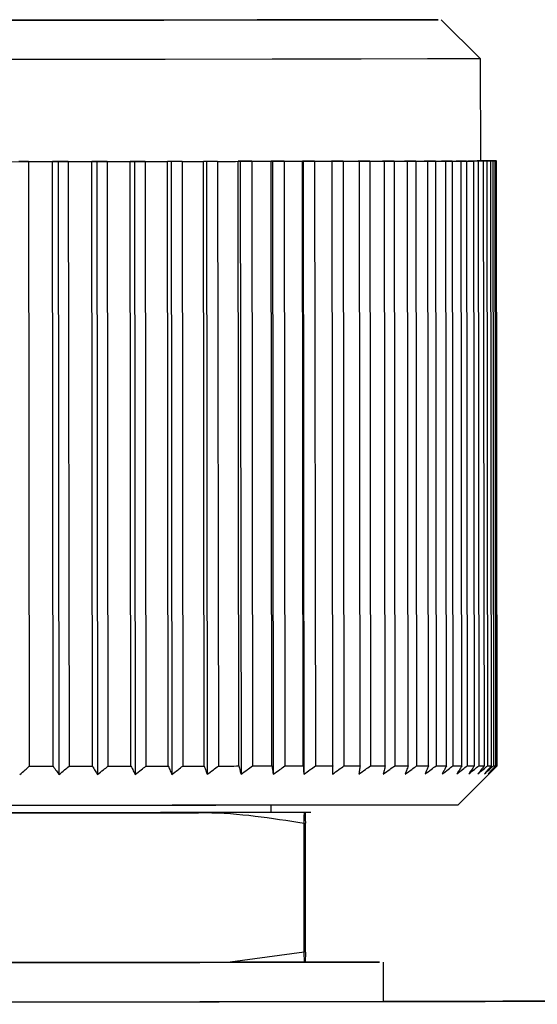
# Model space of a CAD drawing. Header units: millimetres. Extents: x -320 to 32, y 12 to 324.
# Tile 18 of 24: x -181.49 to -174.9, y 168.46 to 181. Entities that reach past the tile are written whole.
import ezdxf

# ---------------------------------------------------------------- set-up
doc = ezdxf.new("R2010")
doc.units = ezdxf.units.MM

msp = doc.modelspace()

# ---------------------------------------------------------------- linework, layer by layer
at = {"color": 7, "linetype": 'Continuous', "lineweight": 25}
for p, q in [((-175.622, 180.496), (-176.122, 180.995)), ((-175.62, 179.196), (-175.622, 180.496)), ((-181.374, 179.188), (-181.496, 179.188)), ((-181.374, 179.188), (-181.365, 171.488)), ((-180.996, 179.189), (-181.071, 179.189)), ((-181.062, 171.489), (-181.071, 179.189)), ((-180.869, 179.189), (-180.996, 179.189)), ((-180.996, 179.189), (-180.987, 171.384)), ((-180.869, 179.189), (-180.859, 171.489)), ((-180.506, 179.189), (-180.571, 179.189)), ((-180.562, 171.489), (-180.571, 179.189)), ((-180.373, 179.189), (-180.506, 179.189)), ((-180.506, 179.189), (-180.496, 171.384)), ((-180.373, 179.189), (-180.364, 171.489)), ((-180.026, 179.19), (-180.082, 179.19)), ((-180.073, 171.49), (-180.082, 179.19)), ((-179.89, 179.19), (-180.026, 179.19)), ((-180.026, 179.19), (-180.017, 171.385)), ((-179.89, 179.19), (-179.88, 171.49)), ((-179.561, 179.19), (-179.607, 179.19)), ((-179.598, 171.49), (-179.607, 179.19)), ((-179.421, 179.191), (-179.561, 179.19)), ((-179.561, 179.19), (-179.551, 171.385)), ((-179.421, 179.191), (-179.411, 171.491)), ((-179.112, 179.191), (-179.148, 179.191)), ((-179.139, 171.491), (-179.148, 179.191)), ((-178.968, 179.191), (-179.112, 179.191)), ((-179.112, 179.191), (-179.102, 171.386)), ((-178.968, 179.191), (-178.959, 171.491)), ((-178.681, 179.192), (-178.707, 179.192)), ((-178.697, 171.492), (-178.707, 179.192)), ((-178.535, 179.192), (-178.681, 179.192)), ((-178.681, 179.192), (-178.671, 171.386)), ((-178.535, 179.192), (-178.526, 171.492)), ((-178.27, 179.192), (-178.286, 179.192)), ((-178.277, 171.492), (-178.286, 179.192)), ((-178.123, 179.192), (-178.27, 179.192)), ((-178.27, 179.192), (-178.26, 171.387)), ((-178.123, 179.192), (-178.114, 171.492)), ((-177.882, 179.193), (-177.887, 179.193)), ((-177.878, 171.493), (-177.887, 179.193)), ((-177.734, 179.193), (-177.882, 179.193)), ((-177.882, 179.193), (-177.872, 171.387)), ((-177.734, 179.193), (-177.725, 171.493)), ((-177.37, 179.193), (-177.518, 179.193)), ((-177.518, 179.193), (-177.513, 179.193)), ((-177.504, 171.493), (-177.513, 179.193)), ((-177.37, 179.193), (-177.361, 171.493)), ((-177.033, 179.194), (-177.18, 179.193)), ((-177.18, 179.193), (-177.165, 179.193)), ((-177.156, 171.493), (-177.165, 179.193)), ((-177.033, 179.194), (-177.024, 171.494)), ((-176.724, 179.194), (-176.87, 179.194)), ((-176.87, 179.194), (-176.845, 179.194)), ((-176.835, 171.494), (-176.845, 179.194)), ((-176.724, 179.194), (-176.715, 171.494)), ((-176.446, 179.194), (-176.589, 179.194)), ((-176.589, 179.194), (-176.554, 179.194)), ((-176.544, 171.494), (-176.554, 179.194)), ((-176.446, 179.194), (-176.436, 171.494)), ((-176.198, 179.195), (-176.339, 179.195)), ((-176.339, 179.195), (-176.294, 179.195)), ((-176.284, 171.495), (-176.294, 179.195)), ((-176.198, 179.195), (-176.189, 171.495)), ((-175.983, 179.195), (-176.12, 179.195)), ((-176.12, 179.195), (-176.065, 179.195)), ((-176.056, 171.495), (-176.065, 179.195)), ((-175.983, 179.195), (-175.974, 171.495)), ((-175.802, 179.195), (-175.935, 179.195)), ((-175.935, 179.195), (-175.87, 179.195)), ((-175.861, 171.495), (-175.87, 179.195)), ((-175.802, 179.195), (-175.792, 171.495)), ((-175.655, 179.195), (-175.783, 179.195)), ((-175.783, 179.195), (-175.71, 179.195)), ((-175.7, 171.495), (-175.71, 179.195)), ((-175.543, 179.196), (-175.666, 179.196)), ((-175.666, 179.196), (-175.584, 179.196)), ((-175.655, 179.195), (-175.645, 171.496)), ((-175.62, 179.196), (-175.582, 179.196)), ((-175.524, 179.196), (-175.611, 179.196)), ((-175.611, 179.196), (-175.492, 179.196)), ((-175.467, 179.196), (-175.584, 179.196)), ((-175.584, 179.196), (-175.493, 179.196)), ((-175.574, 171.496), (-175.584, 179.196)), ((-175.455, 179.196), (-175.551, 179.196)), ((-175.551, 179.196), (-175.438, 179.196)), ((-175.543, 179.196), (-175.534, 171.496)), ((-175.427, 179.196), (-175.537, 179.196)), ((-175.537, 179.196), (-175.438, 179.196)), ((-175.423, 179.196), (-175.526, 179.196)), ((-175.526, 179.196), (-175.42, 179.196)), ((-175.484, 171.496), (-175.493, 179.196)), ((-175.467, 179.196), (-175.457, 171.496)), ((-175.423, 179.196), (-175.438, 179.196)), ((-175.429, 171.496), (-175.438, 179.196)), ((-175.427, 179.196), (-175.42, 179.196)), ((-175.427, 179.196), (-175.417, 171.496)), ((-175.411, 171.496), (-175.42, 179.196)), ((-175.91, 170.995), (-175.411, 171.496)), ((-175.417, 171.496), (-175.411, 171.496)), ((-178.289, 170.9), (-178.289, 170.992)), ((-178.289, 170.9), (-178.289, 170.992)), ((-177.866, 169.121), (-177.868, 170.764)), ((-177.85, 169.122), (-177.852, 170.765)), ((-177.866, 169.121), (-178.807, 168.992)), ((-177.863, 168.993), (-177.866, 169.121)), ((-177.85, 169.122), (-177.853, 168.993)), ((-178.807, 168.992), (-181.932, 168.988)), ((-176.857, 168.494), (-176.858, 168.994))]:
    msp.add_line(p, q, dxfattribs=at)
at = {"color": 7, "linetype": 'Continuous'}
for p, q in [((-182.86, 170.987), (-178.992, 170.992)), ((-182.857, 168.487), (-179.023, 168.492))]:
    msp.add_line(p, q, dxfattribs=at)
at = {"color": 7, "linetype": 'Continuous', "lineweight": 25, "flags": 128}
for points in [[(-182.78, 180.987), (-181.168, 180.989), (-179.654, 180.99), (-178.328, 180.992), (-177.266, 180.993), (-176.529, 180.994), (-176.161, 180.995), (-176.183, 180.995), (-176.594, 180.995), (-177.37, 180.994), (-178.465, 180.993), (-179.817, 180.991), (-181.346, 180.989), (-182.964, 180.987)], [(-175.622, 180.496), (-175.782, 180.495), (-176.297, 180.495), (-177.142, 180.494), (-178.275, 180.492), (-179.637, 180.49), (-181.162, 180.489), (-182.773, 180.487)], [(-182.772, 179.187), (-181.161, 179.189), (-179.636, 179.19), (-178.273, 179.192), (-177.141, 179.194), (-176.296, 179.195), (-175.781, 179.195), (-175.62, 179.196)], [(-181.374, 179.188), (-181.336, 179.188), (-181.298, 179.188), (-181.26, 179.188), (-181.222, 179.188), (-181.184, 179.188), (-181.146, 179.189), (-181.109, 179.189), (-181.071, 179.189)], [(-180.869, 179.189), (-180.831, 179.189), (-180.794, 179.189), (-180.757, 179.189), (-180.719, 179.189), (-180.682, 179.189), (-180.645, 179.189), (-180.608, 179.189), (-180.571, 179.189)], [(-180.373, 179.189), (-180.337, 179.19), (-180.3, 179.19), (-180.263, 179.19), (-180.227, 179.19), (-180.191, 179.19), (-180.154, 179.19), (-180.118, 179.19), (-180.082, 179.19)], [(-179.89, 179.19), (-179.854, 179.19), (-179.818, 179.19), (-179.783, 179.19), (-179.748, 179.19), (-179.712, 179.19), (-179.677, 179.19), (-179.642, 179.19), (-179.607, 179.19)], [(-179.421, 179.191), (-179.386, 179.191), (-179.352, 179.191), (-179.318, 179.191), (-179.283, 179.191), (-179.249, 179.191), (-179.215, 179.191), (-179.182, 179.191), (-179.148, 179.191)], [(-178.968, 179.191), (-178.935, 179.191), (-178.902, 179.191), (-178.869, 179.191), (-178.837, 179.191), (-178.804, 179.191), (-178.771, 179.191), (-178.739, 179.191), (-178.707, 179.192)], [(-178.535, 179.192), (-178.504, 179.192), (-178.472, 179.192), (-178.441, 179.192), (-178.41, 179.192), (-178.378, 179.192), (-178.347, 179.192), (-178.317, 179.192), (-178.286, 179.192)], [(-178.123, 179.192), (-178.093, 179.192), (-178.063, 179.192), (-178.034, 179.192), (-178.004, 179.192), (-177.975, 179.192), (-177.946, 179.192), (-177.916, 179.193), (-177.887, 179.193)], [(-177.734, 179.193), (-177.706, 179.193), (-177.678, 179.193), (-177.65, 179.193), (-177.622, 179.193), (-177.595, 179.193), (-177.568, 179.193), (-177.54, 179.193), (-177.513, 179.193)], [(-177.37, 179.193), (-177.344, 179.193), (-177.318, 179.193), (-177.292, 179.193), (-177.266, 179.193), (-177.241, 179.193), (-177.215, 179.193), (-177.19, 179.193), (-177.165, 179.193)], [(-177.033, 179.194), (-177.009, 179.194), (-176.985, 179.194), (-176.961, 179.194), (-176.938, 179.194), (-176.914, 179.194), (-176.891, 179.194), (-176.868, 179.194), (-176.845, 179.194)], [(-176.724, 179.194), (-176.702, 179.194), (-176.681, 179.194), (-176.659, 179.194), (-176.638, 179.194), (-176.616, 179.194), (-176.595, 179.194), (-176.575, 179.194), (-176.554, 179.194)], [(-176.446, 179.194), (-176.426, 179.194), (-176.406, 179.194), (-176.387, 179.194), (-176.368, 179.195), (-176.349, 179.195), (-176.331, 179.195), (-176.312, 179.195), (-176.294, 179.195)], [(-176.198, 179.195), (-176.181, 179.195), (-176.164, 179.195), (-176.147, 179.195), (-176.13, 179.195), (-176.114, 179.195), (-176.098, 179.195), (-176.081, 179.195), (-176.065, 179.195)], [(-175.983, 179.195), (-175.968, 179.195), (-175.954, 179.195), (-175.939, 179.195), (-175.925, 179.195), (-175.911, 179.195), (-175.897, 179.195), (-175.884, 179.195), (-175.87, 179.195)], [(-175.802, 179.195), (-175.789, 179.195), (-175.777, 179.195), (-175.766, 179.195), (-175.754, 179.195), (-175.743, 179.195), (-175.731, 179.195), (-175.72, 179.195), (-175.71, 179.195)], [(-175.655, 179.195), (-175.645, 179.196), (-175.636, 179.196), (-175.627, 179.196), (-175.618, 179.196), (-175.609, 179.196), (-175.6, 179.196), (-175.592, 179.196), (-175.584, 179.196)], [(-175.524, 179.196), (-175.531, 179.196), (-175.537, 179.196), (-175.544, 179.196), (-175.552, 179.196), (-175.559, 179.196), (-175.566, 179.196), (-175.574, 179.196), (-175.582, 179.196)], [(-175.543, 179.196), (-175.536, 179.196), (-175.529, 179.196), (-175.523, 179.196), (-175.516, 179.196), (-175.51, 179.196), (-175.504, 179.196), (-175.499, 179.196), (-175.493, 179.196)], [(-175.455, 179.196), (-175.459, 179.196), (-175.463, 179.196), (-175.468, 179.196), (-175.472, 179.196), (-175.477, 179.196), (-175.482, 179.196), (-175.487, 179.196), (-175.492, 179.196)], [(-175.467, 179.196), (-175.463, 179.196), (-175.458, 179.196), (-175.455, 179.196), (-175.451, 179.196), (-175.448, 179.196), (-175.444, 179.196), (-175.441, 179.196), (-175.438, 179.196)], [(-181.365, 171.488), (-181.327, 171.488), (-181.289, 171.488), (-181.251, 171.488), (-181.213, 171.488), (-181.175, 171.488), (-181.137, 171.489), (-181.099, 171.489), (-181.062, 171.489)], [(-180.859, 171.489), (-180.822, 171.489), (-180.785, 171.489), (-180.747, 171.489), (-180.71, 171.489), (-180.673, 171.489), (-180.636, 171.489), (-180.599, 171.489), (-180.562, 171.489)], [(-180.364, 171.489), (-180.327, 171.49), (-180.291, 171.49), (-180.254, 171.49), (-180.218, 171.49), (-180.181, 171.49), (-180.145, 171.49), (-180.109, 171.49), (-180.073, 171.49)], [(-179.88, 171.49), (-179.845, 171.49), (-179.809, 171.49), (-179.774, 171.49), (-179.738, 171.49), (-179.703, 171.49), (-179.668, 171.49), (-179.633, 171.49), (-179.598, 171.49)], [(-179.411, 171.491), (-179.377, 171.491), (-179.342, 171.491), (-179.308, 171.491), (-179.274, 171.491), (-179.24, 171.491), (-179.206, 171.491), (-179.172, 171.491), (-179.139, 171.491)], [(-178.959, 171.491), (-178.926, 171.491), (-178.893, 171.491), (-178.86, 171.491), (-178.827, 171.491), (-178.795, 171.491), (-178.762, 171.491), (-178.73, 171.492), (-178.697, 171.492)], [(-178.526, 171.492), (-178.494, 171.492), (-178.463, 171.492), (-178.431, 171.492), (-178.4, 171.492), (-178.369, 171.492), (-178.338, 171.492), (-178.307, 171.492), (-178.277, 171.492)], [(-178.114, 171.492), (-178.084, 171.492), (-178.054, 171.492), (-178.024, 171.492), (-177.995, 171.492), (-177.965, 171.492), (-177.936, 171.493), (-177.907, 171.493), (-177.878, 171.493)], [(-177.725, 171.493), (-177.697, 171.493), (-177.669, 171.493), (-177.641, 171.493), (-177.613, 171.493), (-177.586, 171.493), (-177.558, 171.493), (-177.531, 171.493), (-177.504, 171.493)], [(-177.361, 171.493), (-177.335, 171.493), (-177.309, 171.493), (-177.283, 171.493), (-177.257, 171.493), (-177.232, 171.493), (-177.206, 171.493), (-177.181, 171.493), (-177.156, 171.493)], [(-177.024, 171.494), (-177, 171.494), (-176.976, 171.494), (-176.952, 171.494), (-176.928, 171.494), (-176.905, 171.494), (-176.882, 171.494), (-176.858, 171.494), (-176.835, 171.494)], [(-176.715, 171.494), (-176.693, 171.494), (-176.671, 171.494), (-176.65, 171.494), (-176.628, 171.494), (-176.607, 171.494), (-176.586, 171.494), (-176.565, 171.494), (-176.544, 171.494)], [(-176.436, 171.494), (-176.417, 171.494), (-176.397, 171.494), (-176.378, 171.495), (-176.359, 171.495), (-176.34, 171.495), (-176.321, 171.495), (-176.303, 171.495), (-176.284, 171.495)], [(-176.189, 171.495), (-176.172, 171.495), (-176.154, 171.495), (-176.138, 171.495), (-176.121, 171.495), (-176.104, 171.495), (-176.088, 171.495), (-176.072, 171.495), (-176.056, 171.495)], [(-175.974, 171.495), (-175.959, 171.495), (-175.944, 171.495), (-175.93, 171.495), (-175.916, 171.495), (-175.902, 171.495), (-175.888, 171.495), (-175.875, 171.495), (-175.861, 171.495)], [(-175.792, 171.495), (-175.78, 171.495), (-175.768, 171.495), (-175.756, 171.495), (-175.745, 171.495), (-175.733, 171.495), (-175.722, 171.495), (-175.711, 171.495), (-175.7, 171.495)], [(-175.645, 171.496), (-175.636, 171.496), (-175.626, 171.496), (-175.617, 171.496), (-175.608, 171.496), (-175.599, 171.496), (-175.591, 171.496), (-175.582, 171.496), (-175.574, 171.496)], [(-175.534, 171.496), (-175.527, 171.496), (-175.52, 171.496), (-175.513, 171.496), (-175.507, 171.496), (-175.501, 171.496), (-175.495, 171.496), (-175.489, 171.496), (-175.484, 171.496)], [(-175.457, 171.496), (-175.453, 171.496), (-175.449, 171.496), (-175.445, 171.496), (-175.442, 171.496), (-175.438, 171.496), (-175.435, 171.496), (-175.432, 171.496), (-175.429, 171.496)], [(-180.173, 170.897), (-180.481, 170.897), (-180.801, 170.897), (-181.13, 170.896), (-181.468, 170.896), (-181.813, 170.895), (-182.163, 170.895), (-182.516, 170.895), (-182.871, 170.894)], [(-175.91, 170.995), (-175.95, 170.995), (-176.329, 170.995), (-177.087, 170.994), (-178.181, 170.992), (-179.547, 170.991), (-181.105, 170.989), (-182.766, 170.987)], [(-177.784, 170.901), (-177.877, 170.9), (-178.036, 170.9), (-178.256, 170.9), (-178.537, 170.9), (-178.874, 170.899), (-179.262, 170.899), (-179.697, 170.898), (-180.173, 170.897)], [(-177.782, 170.901), (-177.874, 170.901), (-178.031, 170.9), (-178.249, 170.9), (-178.289, 170.9)], [(-182.063, 168.987), (-180.551, 168.989), (-179.196, 168.991), (-178.091, 168.992), (-177.31, 168.993), (-176.908, 168.994), (-176.911, 168.994), (-177.319, 168.994), (-177.84, 168.993)], [(-177.863, 168.993), (-177.948, 168.993), (-178.044, 168.993), (-178.148, 168.992), (-178.263, 168.992), (-178.386, 168.992), (-178.518, 168.992), (-178.658, 168.992), (-178.807, 168.992)], [(-203.317, 168.457), (-198.892, 168.463), (-194.578, 168.468), (-190.402, 168.473), (-186.388, 168.478), (-182.562, 168.483), (-178.947, 168.488), (-175.565, 168.492), (-172.438, 168.496)], [(-182.062, 168.487), (-180.55, 168.489), (-179.195, 168.491), (-178.09, 168.492), (-177.309, 168.493), (-176.907, 168.494), (-176.857, 168.494)], [(-172.23, 168.501), (-175.338, 168.497), (-176.857, 168.495)]]:
    msp.add_lwpolyline(points, dxfattribs=at)
at = {"color": 7, "linetype": 'Continuous', "lineweight": 25}
for points, knots in [([(-181.487, 171.383), (-181.464, 171.403), (-181.423, 171.437), (-181.383, 171.473), (-181.365, 171.488)], [0, 0, 0, 0, 0.56, 1, 1, 1, 1]), ([(-181.062, 171.489), (-181.048, 171.469), (-181.023, 171.434), (-180.998, 171.399), (-180.987, 171.384)], [0, 0, 0, 0, 0.56, 1, 1, 1, 1]), ([(-180.987, 171.384), (-180.963, 171.403), (-180.921, 171.438), (-180.878, 171.473), (-180.859, 171.489)], [0, 0, 0, 0, 0.56, 1, 1, 1, 1]), ([(-180.562, 171.489), (-180.549, 171.47), (-180.528, 171.434), (-180.506, 171.399), (-180.496, 171.384)], [0, 0, 0, 0, 0.56, 1, 1, 1, 1]), ([(-180.496, 171.384), (-180.471, 171.404), (-180.427, 171.439), (-180.383, 171.474), (-180.364, 171.489)], [0, 0, 0, 0, 0.56, 1, 1, 1, 1]), ([(-180.073, 171.49), (-180.062, 171.47), (-180.044, 171.435), (-180.025, 171.4), (-180.017, 171.385)], [0, 0, 0, 0, 0.56, 1, 1, 1, 1]), ([(-180.017, 171.385), (-179.991, 171.404), (-179.946, 171.439), (-179.9, 171.475), (-179.88, 171.49)], [0, 0, 0, 0, 0.56, 1, 1, 1, 1]), ([(-179.598, 171.49), (-179.589, 171.471), (-179.574, 171.436), (-179.558, 171.401), (-179.551, 171.385)], [0, 0, 0, 0, 0.56, 1, 1, 1, 1]), ([(-179.551, 171.385), (-179.525, 171.405), (-179.478, 171.44), (-179.432, 171.475), (-179.411, 171.491)], [0, 0, 0, 0, 0.56, 1, 1, 1, 1]), ([(-179.139, 171.491), (-179.132, 171.471), (-179.12, 171.436), (-179.107, 171.401), (-179.102, 171.386)], [0, 0, 0, 0, 0.56, 1, 1, 1, 1]), ([(-179.102, 171.386), (-179.075, 171.405), (-179.028, 171.44), (-178.98, 171.476), (-178.959, 171.491)], [0, 0, 0, 0, 0.56, 1, 1, 1, 1]), ([(-178.697, 171.492), (-178.692, 171.472), (-178.684, 171.437), (-178.675, 171.402), (-178.671, 171.386)], [0, 0, 0, 0, 0.56, 1, 1, 1, 1]), ([(-178.671, 171.386), (-178.644, 171.406), (-178.595, 171.441), (-178.547, 171.476), (-178.526, 171.492)], [0, 0, 0, 0, 0.56, 1, 1, 1, 1]), ([(-178.277, 171.492), (-178.274, 171.472), (-178.268, 171.437), (-178.263, 171.402), (-178.26, 171.387)], [0, 0, 0, 0, 0.56, 1, 1, 1, 1]), ([(-178.26, 171.387), (-178.233, 171.407), (-178.184, 171.442), (-178.135, 171.477), (-178.114, 171.492)], [0, 0, 0, 0, 0.56, 1, 1, 1, 1]), ([(-177.878, 171.493), (-177.877, 171.473), (-177.875, 171.438), (-177.873, 171.403), (-177.872, 171.387)], [0, 0, 0, 0, 0.56, 1, 1, 1, 1]), ([(-177.872, 171.387), (-177.845, 171.407), (-177.795, 171.442), (-177.746, 171.477), (-177.725, 171.493)], [0, 0, 0, 0, 0.56, 1, 1, 1, 1]), ([(-177.504, 171.493), (-177.505, 171.473), (-177.506, 171.438), (-177.508, 171.403), (-177.508, 171.388)], [0, 0, 0, 0, 0.56, 1, 1, 1, 1]), ([(-177.508, 171.388), (-177.481, 171.407), (-177.431, 171.442), (-177.382, 171.478), (-177.361, 171.493)], [0, 0, 0, 0, 0.56, 1, 1, 1, 1]), ([(-177.171, 171.388), (-177.143, 171.408), (-177.094, 171.443), (-177.045, 171.478), (-177.024, 171.494)], [0, 0, 0, 0, 0.56, 1, 1, 1, 1]), ([(-177.156, 171.493), (-177.159, 171.474), (-177.163, 171.439), (-177.168, 171.404), (-177.171, 171.388)], [0, 0, 0, 0, 0.56, 1, 1, 1, 1]), ([(-176.835, 171.494), (-176.84, 171.474), (-176.848, 171.439), (-176.857, 171.404), (-176.86, 171.389)], [0, 0, 0, 0, 0.56, 1, 1, 1, 1]), ([(-176.86, 171.389), (-176.833, 171.408), (-176.785, 171.443), (-176.736, 171.479), (-176.715, 171.494)], [0, 0, 0, 0, 0.56, 1, 1, 1, 1]), ([(-176.544, 171.494), (-176.551, 171.475), (-176.563, 171.439), (-176.574, 171.404), (-176.58, 171.389)], [0, 0, 0, 0, 0.56, 1, 1, 1, 1]), ([(-176.58, 171.389), (-176.553, 171.409), (-176.505, 171.444), (-176.457, 171.479), (-176.436, 171.494)], [0, 0, 0, 0, 0.56, 1, 1, 1, 1]), ([(-176.284, 171.495), (-176.293, 171.475), (-176.308, 171.44), (-176.323, 171.405), (-176.329, 171.389)], [0, 0, 0, 0, 0.56, 1, 1, 1, 1]), ([(-176.329, 171.389), (-176.303, 171.409), (-176.256, 171.444), (-176.209, 171.479), (-176.189, 171.495)], [0, 0, 0, 0, 0.56, 1, 1, 1, 1]), ([(-176.056, 171.495), (-176.066, 171.475), (-176.085, 171.44), (-176.103, 171.405), (-176.111, 171.39)], [0, 0, 0, 0, 0.56, 1, 1, 1, 1]), ([(-176.111, 171.39), (-176.085, 171.409), (-176.039, 171.444), (-175.994, 171.48), (-175.974, 171.495)], [0, 0, 0, 0, 0.56, 1, 1, 1, 1]), ([(-175.861, 171.495), (-175.873, 171.475), (-175.894, 171.44), (-175.916, 171.405), (-175.925, 171.39)], [0, 0, 0, 0, 0.56, 1, 1, 1, 1]), ([(-175.925, 171.39), (-175.9, 171.41), (-175.856, 171.445), (-175.812, 171.48), (-175.792, 171.495)], [0, 0, 0, 0, 0.56, 1, 1, 1, 1]), ([(-175.773, 171.39), (-175.75, 171.41), (-175.707, 171.445), (-175.664, 171.48), (-175.645, 171.496)], [0, 0, 0, 0, 0.56, 1, 1, 1, 1]), ([(-175.7, 171.495), (-175.714, 171.476), (-175.738, 171.44), (-175.763, 171.406), (-175.773, 171.39)], [0, 0, 0, 0, 0.56, 1, 1, 1, 1]), ([(-175.574, 171.496), (-175.59, 171.476), (-175.617, 171.441), (-175.644, 171.406), (-175.656, 171.39)], [0, 0, 0, 0, 0.56, 1, 1, 1, 1]), ([(-175.656, 171.39), (-175.633, 171.41), (-175.592, 171.445), (-175.552, 171.48), (-175.534, 171.496)], [0, 0, 0, 0, 0.56, 1, 1, 1, 1]), ([(-175.484, 171.496), (-175.501, 171.476), (-175.531, 171.441), (-175.561, 171.406), (-175.574, 171.39)], [0, 0, 0, 0, 0.56, 1, 1, 1, 1]), ([(-175.574, 171.39), (-175.552, 171.41), (-175.513, 171.445), (-175.475, 171.48), (-175.457, 171.496)], [0, 0, 0, 0, 0.56, 1, 1, 1, 1]), ([(-175.429, 171.496), (-175.447, 171.476), (-175.48, 171.441), (-175.513, 171.406), (-175.527, 171.391)], [0, 0, 0, 0, 0.56, 1, 1, 1, 1]), ([(-175.527, 171.391), (-175.507, 171.41), (-175.47, 171.445), (-175.434, 171.48), (-175.417, 171.496)], [0, 0, 0, 0, 0.56, 1, 1, 1, 1]), ([(-182.876, 170.758), (-182.461, 170.824), (-182.044, 170.891), (-181.617, 170.894), (-181.585, 170.894), (-181.475, 170.895), (-181.067, 170.895), (-180.374, 170.896), (-179.681, 170.897), (-179.266, 170.897), (-179.154, 170.898), (-178.704, 170.896), (-178.284, 170.83), (-177.868, 170.764)], [0, 0, 0, 0, 0.2492963, 0.2513873, 0.2552837, 0.2684927, 0.3165752, 0.4993986, 0.6828503, 0.730774, 0.7475534, 0.7494964, 1, 1, 1, 1]), ([(-177.868, 170.764), (-177.867, 170.83), (-177.865, 170.897), (-177.864, 170.899), (-177.864, 170.899), (-177.864, 170.899), (-177.862, 170.9), (-177.861, 170.9), (-177.859, 170.9), (-177.859, 170.9)], [0, 0, 0, 0, 0.422566, 0.42611, 0.432715, 0.455104, 0.536606, 0.846498, 1, 1, 1, 1]), ([(-177.857, 170.9), (-177.857, 170.899), (-177.857, 170.899), (-177.856, 170.899), (-177.855, 170.897), (-177.853, 170.831), (-177.852, 170.765)], [0, 0, 0, 0, 0.151108, 0.204014, 0.210141, 1, 1, 1, 1])]:
    msp.add_open_spline(points, degree=3, knots=knots, dxfattribs=at)

doc.saveas('drawing.dxf')
